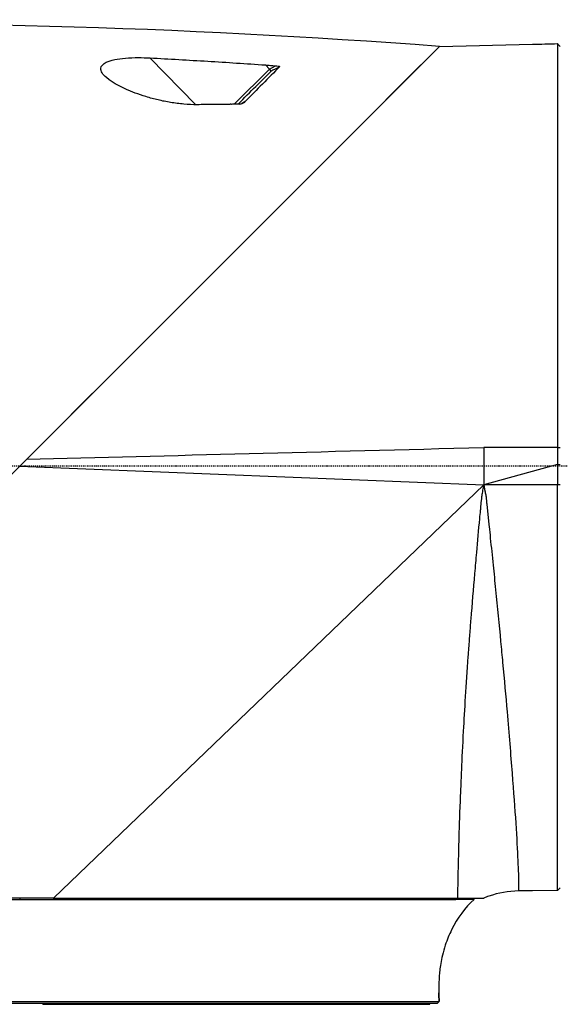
# Model space of a CAD drawing. Header units: millimetres. Extents: x 0 to 4378, y 0 to 2376.
# Tile 58 of 211: x 408 to 466, y 1627 to 1732. Entities that reach past the tile are written whole.
import ezdxf

# ---------------------------------------------------------------- set-up
doc = ezdxf.new("R2010")
doc.units = ezdxf.units.MM
doc.header["$LTSCALE"] = 0.2
doc.linetypes.add('CENTER2', pattern=[1.125, 0.75, -0.125, 0.125, -0.125])
doc.layers.add('02_Center Line', color=1, linetype='CENTER2')

# ---------------------------------------------------------------- blocks, each defined once
blk = doc.blocks.new('Blk$A09K1-2P24B')
for p, q in [((198.29, 1142.04), (208.25, 1142.28)), ((208.25, 1142.28), (208.25, 1142.27)), ((153.58, 1097.33), (198.29, 1142.04)), ((197.83, 1141.58), (198.29, 1142.04)), ((167.23, 1140.81), (172.15, 1135.79)), ((176.28, 1135.84), (180.05, 1139.61)), ((180.05, 1139.61), (179.61, 1140.05)), ((180.05, 1139.61), (180.69, 1139.96)), ((180.19, 1139.35), (180.19, 1139.35)), ((188.74, 1132.49), (196.3, 1140.05)), ((179.29, 1138.45), (179.29, 1138.45)), ((179.35, 1138.51), (179.35, 1138.51)), ((177, 1136.16), (177, 1136.16)), ((171.96, 1115.71), (179.97, 1123.72)), ((158.79, 1102.54), (163.41, 1107.16)), ((210.95, 1099), (203.05, 1099)), ((203.05, 1099), (203.05, 1095)), ((210.95, 1099), (211.25, 1098.99)), ((210.95, 1099), (210.95, 1097.18)), ((108.25, 1052), (153.58, 1097.33)), ((153.25, 1097), (203.05, 1095)), ((210.95, 1097.18), (203.05, 1095)), ((210.95, 1097.18), (211.25, 1097.17)), ((210.95, 1097.18), (210.95, 1095)), ((156.89, 1050.65), (203.05, 1095)), ((210.95, 1095), (203.05, 1095)), ((210.95, 1051.45), (210.95, 1095)), ((208.25, 1051.42), (206.77, 1051.41)), ((210.95, 1051.45), (208.25, 1051.42)), ((208.25, 1051.42), (208.25, 1051.42)), ((210.95, 1051.45), (211.25, 1051.75)), ((156.89, 1050.65), (108.25, 1050.65)), ((153.26, 1050.65), (153.26, 1050.45)), ((156.28, 1050.45), (155.75, 1050.45)), ((155.75, 1050.45), (155.75, 1050.45)), ((156.28, 1050.45), (156.28, 1050.45)), ((156.89, 1050.65), (156.89, 1050.45)), ((157.83, 1050.45), (157.83, 1050.45)), ((190.25, 1050.46), (190.25, 1050.45)), ((199.58, 1050.47), (199.48, 1050.65)), ((202, 1050.51), (201.95, 1050.65)), ((202, 1050.51), (202, 1050.51)), ((198.22, 1040.49), (198.22, 1040.49)), ((198.24, 1039.82), (198.24, 1039.82)), ((155.75, 1039.55), (155.75, 1039.55)), ((155.75, 1039.25), (155.75, 1039.35)), ((155.75, 1039.25), (156.28, 1039.25)), ((156.28, 1039.55), (156.28, 1039.55)), ((156.28, 1039.35), (156.28, 1039.25)), ((156.28, 1039.25), (197.25, 1039.25)), ((197.25, 1039.55), (197.25, 1039.55)), ((197.25, 1039.25), (197.25, 1039.35)), ((198.05, 1039.35), (198.24, 1039.55)), ((198.24, 1039.55), (198.24, 1039.55))]:
    blk.add_line(p, q)
for centre, major_axis, ratio, start_param, end_param in [((-51.84, -89.17), (-525.16, -1161.48), 0.791908, 3.421975, 3.502863), ((331.19, 852.14), (293.75, 149.17), 0.98493, 1.581566, 1.584745), ((308.76, 910.33), (-180.36, -198.87), 0.970332, 4.413531, 4.41519)]:
    blk.add_ellipse(centre, major_axis=major_axis, ratio=ratio, start_param=start_param, end_param=end_param)
for points in [[(208.25, 1142.27), (209.15, 1142.29), (210.05, 1142.32), (210.95, 1142.34)], [(176.68, 1135.85), (178.04, 1137.21), (179.21, 1138.37), (180.19, 1139.35)], [(180.05, 1139.61), (180.06, 1139.6), (180.06, 1139.59), (180.07, 1139.57)], [(153.99, 1097.74), (169.46, 1098.14), (185.81, 1098.56), (203.05, 1099)], [(211.25, 1095.01), (211.23, 1095.01), (211.05, 1095), (210.95, 1095)], [(202, 1050.51), (202, 1050.51), (202, 1050.51), (202, 1050.51)], [(203.05, 1050.65), (203.05, 1050.65), (203.05, 1050.65), (203.05, 1050.65)], [(198.24, 1039.82), (198.23, 1040.03), (198.23, 1040.26), (198.22, 1040.49)], [(198.22, 1040.49), (198.23, 1040.26), (198.23, 1040.03), (198.24, 1039.82)]]:
    blk.add_open_spline(points, degree=3)
for points, knots in [([(210.95, 1142.34), (210.95, 1142.29), (210.95, 1141.57), (210.95, 1139.77), (210.95, 1139.26), (210.95, 1138.05), (210.95, 1137.35), (210.95, 1134.38), (210.95, 1131.6), (210.95, 1128.33), (210.95, 1126.43), (210.95, 1124.38), (210.95, 1120.63), (210.95, 1118.99), (210.95, 1116.1), (210.95, 1114.9), (210.95, 1110.81), (210.95, 1108.1), (210.95, 1104.39), (210.95, 1103.19), (210.95, 1101.52), (210.95, 1100.98), (210.95, 1099.96), (210.95, 1099.47), (210.95, 1099)], [-15.19841, -15.19841, -15.19841, -15.19841, -13.118719, -13.118719, -12.426411, -12.426411, -11.694174, -11.694174, -9.592356, -9.592356, -9.592356, -8.374422, -8.374422, -7.490537, -7.490537, -6.876667, -6.876667, -5.455528, -5.455528, -4.720607, -4.720607, -4.353146, -4.353146, -3.986317, -3.986317, -3.986317, -3.986317]), ([(211.25, 1142.05), (211.2, 1142.09), (211.15, 1142.14), (211.05, 1142.24), (211, 1142.29), (210.95, 1142.34)], [0, 0, 0, 0, 0.02095627, 0.02095627, 0.04191254, 0.04191254, 0.04191254, 0.04191254]), ([(162.57, 1138.69), (162.15, 1139.05), (161.94, 1139.36), (161.96, 1139.69), (161.98, 1139.94), (162.2, 1140.17), (162.55, 1140.34), (162.67, 1140.4), (162.83, 1140.46), (162.95, 1140.5), (163.11, 1140.55), (163.27, 1140.59), (163.45, 1140.63), (164.14, 1140.77), (164.98, 1140.84), (166.01, 1140.84), (166.4, 1140.84), (166.8, 1140.83), (167.23, 1140.81)], [0, 0, 0, 0, 0.2499385, 0.2499385, 0.2499385, 0.4375, 0.4375, 0.4375, 0.4996422, 0.4996422, 0.4996422, 0.5790019, 0.5790019, 0.5790019, 0.8858797, 0.8858797, 0.8858797, 0.9995985, 0.9995985, 0.9995985, 0.9995985]), ([(167.23, 1140.81), (169.29, 1140.7), (171.36, 1140.58), (175.49, 1140.33), (177.55, 1140.2), (179.61, 1140.05)], [0, 0, 0, 0, 0.621264, 0.621264, 1.242137, 1.242137, 1.242137, 1.242137]), ([(181.12, 1139.84), (180.57, 1139.28), (179.96, 1138.67), (178.71, 1137.41), (178.1, 1136.79), (177.45, 1136.13)], [0.0002604, 0.0002604, 0.0002604, 0.0002604, 0.4821117, 0.4821117, 0.8987511, 0.8987511, 0.8987511, 0.8987511]), ([(179.61, 1140.05), (179.79, 1140.04), (179.97, 1140.02), (180.33, 1139.99), (180.51, 1139.98), (180.69, 1139.96)], [0.00185, 0.00185, 0.00185, 0.00185, 0.0563859, 0.0563859, 0.1107478, 0.1107478, 0.1107478, 0.1107478]), ([(180.07, 1139.57), (180.08, 1139.56), (180.09, 1139.55), (180.09, 1139.54), (180.1, 1139.53), (180.11, 1139.52), (180.12, 1139.51), (180.12, 1139.49), (180.13, 1139.48), (180.14, 1139.47), (180.14, 1139.46), (180.15, 1139.45), (180.16, 1139.45), (180.16, 1139.44), (180.17, 1139.43), (180.17, 1139.42), (180.18, 1139.41), (180.18, 1139.41), (180.18, 1139.4), (180.19, 1139.39), (180.19, 1139.39), (180.19, 1139.39), (180.2, 1139.38), (180.2, 1139.38), (180.2, 1139.38), (180.2, 1139.38), (180.2, 1139.37), (180.2, 1139.37), (180.2, 1139.37), (180.2, 1139.36), (180.19, 1139.35)], [0.0903345, 0.0903345, 0.0903345, 0.0903345, 0.1838694, 0.1838694, 0.1838694, 0.2797439, 0.2797439, 0.2797439, 0.3769593, 0.3769593, 0.3769593, 0.4744417, 0.4744417, 0.4744417, 0.571115, 0.571115, 0.571115, 0.6659727, 0.6659727, 0.6659727, 0.7581359, 0.7581359, 0.7581359, 0.8380151, 0.8380151, 0.8380151, 0.8622015, 0.8622015, 0.8622015, 1, 1, 1, 1]), ([(180.69, 1139.96), (180.77, 1139.96), (180.9, 1139.95), (181.02, 1139.93), (181.05, 1139.92), (181.09, 1139.91), (181.1, 1139.91), (181.12, 1139.89), (181.13, 1139.89), (181.14, 1139.88), (181.14, 1139.87), (181.14, 1139.86), (181.13, 1139.85), (181.13, 1139.85), (181.13, 1139.84), (181.12, 1139.84)], [0, 0, 0, 0, 0.02241414, 0.02241414, 0.0278357, 0.0278357, 0.03181289, 0.03181289, 0.03537186, 0.03537186, 0.03881777, 0.03881777, 0.04119997, 0.04119997, 0.04379944, 0.04379944, 0.04379944, 0.04379944]), ([(172.28, 1135.78), (171.82, 1135.78), (171.35, 1135.8), (170.88, 1135.85), (170.4, 1135.89), (169.9, 1135.95), (169.45, 1136.03), (168.99, 1136.1), (168.55, 1136.19), (168.1, 1136.3), (167.66, 1136.4), (167.27, 1136.51), (166.79, 1136.66), (166.38, 1136.78), (166.01, 1136.91), (165.65, 1137.04), (164.3, 1137.54), (163.28, 1138.1), (162.57, 1138.69)], [0, 0, 0, 0, 0.125, 0.125, 0.125, 0.25, 0.25, 0.25, 0.375, 0.375, 0.375, 0.499982, 0.499982, 0.499982, 0.604137, 0.604137, 0.604137, 1, 1, 1, 1]), ([(176.81, 1135.85), (176.94, 1135.87), (177.08, 1135.9), (177.2, 1135.94), (177.31, 1135.99), (177.41, 1136.05), (177.45, 1136.13)], [0, 0, 0, 0, 0.5, 0.5, 0.5, 0.9993562, 0.9993562, 0.9993562, 0.9993562]), ([(175.8, 1135.82), (175.22, 1135.83), (174.63, 1135.82), (173.45, 1135.81), (172.87, 1135.8), (172.28, 1135.78)], [0.0044986, 0.0044986, 0.0044986, 0.0044986, 0.1811879, 0.1811879, 0.3578364, 0.3578364, 0.3578364, 0.3578364]), ([(175.97, 1135.82), (175.95, 1135.84), (175.92, 1135.84), (175.86, 1135.84), (175.83, 1135.84), (175.8, 1135.82)], [0.00460526, 0.00460526, 0.00460526, 0.00460526, 0.01309323, 0.01309323, 0.02165005, 0.02165005, 0.02165005, 0.02165005]), ([(176.81, 1135.85), (176.67, 1135.84), (176.53, 1135.84), (176.25, 1135.84), (176.11, 1135.84), (175.97, 1135.82)], [0.00001563, 0.00001563, 0.00001563, 0.00001563, 0.04192656, 0.04192656, 0.08356158, 0.08356158, 0.08356158, 0.08356158]), ([(200.26, 1050.65), (200.26, 1050.69), (200.26, 1050.73), (200.26, 1050.77), (200.26, 1050.81), (200.26, 1050.87), (200.26, 1050.89), (200.27, 1051.25), (200.27, 1051.62), (200.28, 1051.99), (200.28, 1052.04), (200.28, 1052.08), (200.28, 1052.13), (200.28, 1052.3), (200.29, 1052.47), (200.29, 1052.66), (200.3, 1053.38), (200.32, 1054.22), (200.35, 1055.18), (200.35, 1055.5), (200.36, 1055.83), (200.37, 1056.17), (200.38, 1056.52), (200.39, 1056.88), (200.4, 1057.22), (200.44, 1058.47), (200.49, 1059.94), (200.56, 1061.7), (200.56, 1061.8), (200.57, 1061.91), (200.57, 1062.01), (200.61, 1062.96), (200.64, 1063.61), (200.67, 1064.41), (200.73, 1065.64), (200.79, 1067.02), (200.88, 1068.57), (201, 1070.85), (201.16, 1073.51), (201.38, 1076.57), (201.4, 1076.79), (201.41, 1077.01), (201.43, 1077.22), (201.48, 1077.91), (201.51, 1078.39), (201.55, 1078.94), (201.6, 1079.49), (201.64, 1080.05), (201.68, 1080.61), (201.81, 1082.16), (201.94, 1083.82), (202.09, 1085.47), (202.15, 1086.23), (202.22, 1086.99), (202.28, 1087.74), (202.39, 1088.91), (202.5, 1090.17), (202.61, 1091.36), (202.64, 1091.66), (202.67, 1091.96), (202.7, 1092.27), (202.71, 1092.42), (202.73, 1092.57), (202.74, 1092.72), (202.75, 1092.8), (202.76, 1092.94), (202.77, 1093.06), (202.81, 1093.4), (202.83, 1093.64), (202.85, 1093.77), (202.85, 1093.82), (202.85, 1093.84), (202.86, 1093.87), (202.86, 1093.89), (202.87, 1093.92), (202.88, 1093.98), (202.9, 1094.1), (202.95, 1094.39), (202.98, 1094.56), (203.01, 1094.73), (203.04, 1094.88), (203.05, 1095)], [0.0000023, 0.0000023, 0.0000023, 0.0000023, 0.0039063, 0.0039063, 0.0039063, 0.0078125, 0.0078125, 0.0078125, 0.0625, 0.0625, 0.0625, 0.0691677, 0.0691677, 0.0691677, 0.09375, 0.09375, 0.09375, 0.1875, 0.1875, 0.1875, 0.2179249, 0.2179249, 0.2179249, 0.25, 0.25, 0.25, 0.3680402, 0.3680402, 0.3680402, 0.375, 0.375, 0.375, 0.4375, 0.4375, 0.4375, 0.5342803, 0.5342803, 0.5342803, 0.677464, 0.677464, 0.677464, 0.6875, 0.6875, 0.6875, 0.71875, 0.71875, 0.71875, 0.75, 0.75, 0.75, 0.8353995, 0.8353995, 0.8353995, 0.875, 0.875, 0.875, 0.9375, 0.9375, 0.9375, 0.953125, 0.953125, 0.953125, 0.9609375, 0.9609375, 0.9609375, 0.9648438, 0.9648438, 0.9648438, 0.9765625, 0.9765625, 0.9765625, 0.9804688, 0.9804688, 0.9804688, 0.984375, 0.984375, 0.984375, 0.9921875, 0.9921875, 0.9921875, 1, 1, 1, 1]), ([(203.05, 1095), (203.07, 1094.82), (203.1, 1094.64), (203.13, 1094.46), (203.14, 1094.42), (203.15, 1094.39), (203.15, 1094.35), (203.18, 1094.21), (203.22, 1094.06), (203.25, 1093.91), (203.26, 1093.84), (203.27, 1093.77), (203.29, 1093.7), (203.29, 1093.68), (203.29, 1093.66), (203.29, 1093.64), (203.3, 1093.62), (203.3, 1093.6), (203.3, 1093.57), (203.3, 1093.55), (203.31, 1093.53), (203.31, 1093.51), (203.31, 1093.46), (203.32, 1093.42), (203.32, 1093.37), (203.32, 1093.35), (203.33, 1093.32), (203.33, 1093.3), (203.34, 1093.14), (203.36, 1092.99), (203.37, 1092.83), (203.4, 1092.59), (203.43, 1092.35), (203.45, 1092.11), (203.5, 1091.63), (203.55, 1091.15), (203.6, 1090.67), (203.61, 1090.62), (203.61, 1090.58), (203.62, 1090.53), (203.66, 1090.11), (203.7, 1089.69), (203.74, 1089.28), (203.84, 1088.31), (203.94, 1087.35), (204.04, 1086.39), (204.13, 1085.5), (204.22, 1084.62), (204.31, 1083.74), (204.5, 1081.84), (204.68, 1079.98), (204.85, 1078.17), (204.92, 1077.41), (204.99, 1076.66), (205.06, 1075.93), (205.23, 1074.09), (205.39, 1072.32), (205.54, 1070.63), (205.74, 1068.27), (205.92, 1066.06), (206.08, 1064.06), (206.23, 1062.05), (206.36, 1060.25), (206.47, 1058.68), (206.57, 1057.11), (206.65, 1055.77), (206.69, 1054.69), (206.74, 1053.61), (206.77, 1052.78), (206.77, 1052.23), (206.78, 1051.68), (206.77, 1051.41), (206.77, 1051.41)], [0, 0, 0, 0, 0.0039642, 0.0039642, 0.0039642, 0.0047126, 0.0047126, 0.0047126, 0.0079534, 0.0079534, 0.0079534, 0.0094784, 0.0094784, 0.0094784, 0.0099349, 0.0099349, 0.0099349, 0.0104275, 0.0104275, 0.0104275, 0.0109196, 0.0109196, 0.0109196, 0.0119025, 0.0119025, 0.0119025, 0.0124131, 0.0124131, 0.0124131, 0.0158295, 0.0158295, 0.0158295, 0.0210666, 0.0210666, 0.0210666, 0.0315443, 0.0315443, 0.0315443, 0.0325262, 0.0325262, 0.0325262, 0.0417174, 0.0417174, 0.0417174, 0.0629547, 0.0629547, 0.0629547, 0.0827744, 0.0827744, 0.0827744, 0.1257444, 0.1257444, 0.1257444, 0.1436879, 0.1436879, 0.1436879, 0.1882693, 0.1882693, 0.1882693, 0.2505898, 0.2505898, 0.2505898, 0.3128342, 0.3128342, 0.3128342, 0.3749705, 0.3749705, 0.3749705, 0.4370433, 0.4370433, 0.4370433, 0.4992502, 0.4992502, 0.4992502, 0.4992502]), ([(206.77, 1051.41), (205.69, 1051.4), (204.6, 1051.21), (203.4, 1050.79), (203.22, 1050.72), (203.05, 1050.65)], [0, 0, 0, 0, 0.3240881, 0.3240881, 0.3810236, 0.3810236, 0.3810236, 0.3810236]), ([(153.26, 1050.45), (152.01, 1050.45), (150.55, 1050.45), (148.89, 1050.45), (147.58, 1050.45), (146.14, 1050.45), (144.58, 1050.45), (143.19, 1050.45), (141.72, 1050.45), (140.16, 1050.45), (138.9, 1050.45), (137.58, 1050.45), (136.22, 1050.45), (134.63, 1050.45), (132.99, 1050.45), (131.33, 1050.45), (128.24, 1050.45), (125.06, 1050.45), (122.06, 1050.45), (121.96, 1050.45), (121.87, 1050.45), (121.78, 1050.45), (118.93, 1050.45), (116.94, 1050.45), (115.44, 1050.45), (113.89, 1050.45), (112.89, 1050.45), (112.22, 1050.45), (112.19, 1050.45), (112.17, 1050.45), (112.13, 1050.45), (112.11, 1050.45), (112.09, 1050.45), (112.07, 1050.45), (111.99, 1050.45), (111.92, 1050.45), (111.85, 1050.45), (111.02, 1050.45), (110.41, 1050.45), (109.96, 1050.45), (109.74, 1050.45), (109.56, 1050.45), (109.39, 1050.45), (109.18, 1050.45), (109.02, 1050.45), (108.91, 1050.45), (108.81, 1050.45), (108.76, 1050.45), (108.74, 1050.45)], [0, 0, 0, 0, 0.1001806, 0.1001806, 0.1001806, 0.179569, 0.179569, 0.179569, 0.25, 0.25, 0.25, 0.307537, 0.307537, 0.307537, 0.375, 0.375, 0.375, 0.5, 0.5, 0.5, 0.5038983, 0.5038983, 0.5038983, 0.625, 0.625, 0.625, 0.75, 0.75, 0.75, 0.7554336, 0.7554336, 0.7554336, 0.7578125, 0.7578125, 0.7578125, 0.765625, 0.765625, 0.765625, 0.8552614, 0.8552614, 0.8552614, 0.898375, 0.898375, 0.898375, 0.9520621, 0.9520621, 0.9520621, 1, 1, 1, 1]), ([(156.89, 1050.45), (156.38, 1050.45), (155.85, 1050.45), (155.29, 1050.45), (154.64, 1050.45), (153.96, 1050.45), (153.26, 1050.45)], [0, 0, 0, 0, 0.4596814, 0.4596814, 0.4596814, 1, 1, 1, 1]), ([(156.89, 1050.65), (162.66, 1050.65), (168.38, 1050.65), (177.34, 1050.65), (180.75, 1050.65), (187.77, 1050.65), (191.18, 1050.65), (196.72, 1050.65), (198.84, 1050.65), (200.26, 1050.65)], [0, 0, 0, 0, 1.729418, 1.729418, 2.897852, 2.897852, 4.354194, 4.354194, 5.791737, 5.791737, 5.791737, 5.791737]), ([(199.58, 1050.47), (199.3, 1050.47), (198.96, 1050.47), (198.54, 1050.47), (198.33, 1050.47), (198.1, 1050.47), (197.85, 1050.46), (197.83, 1050.46), (197.82, 1050.46), (197.81, 1050.46), (197.69, 1050.46), (197.57, 1050.46), (197.45, 1050.46), (197.38, 1050.46), (197.31, 1050.46), (197.23, 1050.46), (197.2, 1050.46), (197.16, 1050.46), (197.12, 1050.46), (197.08, 1050.46), (197.03, 1050.46), (197.01, 1050.46), (196.8, 1050.46), (196.56, 1050.46), (196.29, 1050.46), (196.15, 1050.46), (196, 1050.46), (195.84, 1050.46), (195.76, 1050.46), (195.68, 1050.46), (195.59, 1050.46), (195.51, 1050.46), (195.44, 1050.46), (195.33, 1050.46), (194.49, 1050.46), (193.84, 1050.46), (193.46, 1050.46), (193.44, 1050.46), (193.43, 1050.46), (193.41, 1050.46), (192.66, 1050.46), (191.34, 1050.45), (189.15, 1050.45), (188.88, 1050.45), (188.59, 1050.45), (188.29, 1050.45), (188.26, 1050.45), (188.22, 1050.45), (188.19, 1050.45), (188.17, 1050.45), (188.16, 1050.45), (188.15, 1050.45), (188.15, 1050.45), (188.14, 1050.45), (188.12, 1050.45), (188.1, 1050.45), (188.07, 1050.45), (188.04, 1050.45), (187.95, 1050.45), (187.84, 1050.45), (187.69, 1050.45), (187.57, 1050.45), (187.43, 1050.45), (187.26, 1050.45), (186.89, 1050.45), (186.4, 1050.45), (185.78, 1050.45), (185.48, 1050.45), (185.14, 1050.45), (184.76, 1050.45), (184.57, 1050.45), (184.38, 1050.45), (184.17, 1050.45), (184.07, 1050.45), (183.97, 1050.45), (183.86, 1050.45), (183.81, 1050.45), (183.75, 1050.45), (183.7, 1050.45), (183.64, 1050.45), (183.56, 1050.45), (183.53, 1050.45), (182.02, 1050.45), (180.24, 1050.45), (178.15, 1050.45), (177.11, 1050.45), (175.99, 1050.45), (174.79, 1050.45), (174.19, 1050.45), (173.57, 1050.45), (172.92, 1050.45), (172.9, 1050.45), (172.88, 1050.45), (172.85, 1050.45), (172.55, 1050.45), (172.25, 1050.45), (171.95, 1050.45), (171.78, 1050.45), (171.62, 1050.45), (171.45, 1050.45), (171.28, 1050.45), (171.16, 1050.45), (170.94, 1050.45), (168.46, 1050.45), (166.21, 1050.45), (164.27, 1050.45), (163.53, 1050.45), (162.83, 1050.45), (162.18, 1050.45), (161.32, 1050.45), (160.53, 1050.45), (159.82, 1050.45), (158.6, 1050.45), (157.62, 1050.45), (156.89, 1050.45)], [0, 0, 0, 0, 0.0625, 0.0625, 0.0625, 0.09375, 0.09375, 0.09375, 0.0954442, 0.0954442, 0.0954442, 0.109375, 0.109375, 0.109375, 0.1171875, 0.1171875, 0.1171875, 0.1210937, 0.1210937, 0.1210937, 0.125, 0.125, 0.125, 0.15625, 0.15625, 0.15625, 0.171875, 0.171875, 0.171875, 0.1796875, 0.1796875, 0.1796875, 0.1875, 0.1875, 0.1875, 0.2471323, 0.2471323, 0.2471323, 0.25, 0.25, 0.25, 0.375, 0.375, 0.375, 0.390625, 0.390625, 0.390625, 0.3925781, 0.3925781, 0.3925781, 0.3945312, 0.3945312, 0.3945312, 0.3984375, 0.3984375, 0.3984375, 0.40625, 0.40625, 0.40625, 0.4235673, 0.4235673, 0.4235673, 0.4375, 0.4375, 0.4375, 0.46875, 0.46875, 0.46875, 0.484375, 0.484375, 0.484375, 0.4921875, 0.4921875, 0.4921875, 0.4960937, 0.4960937, 0.4960937, 0.4980469, 0.4980469, 0.4980469, 0.5, 0.5, 0.5, 0.625, 0.625, 0.625, 0.6875, 0.6875, 0.6875, 0.71875, 0.71875, 0.71875, 0.7199508, 0.7199508, 0.7199508, 0.734375, 0.734375, 0.734375, 0.7421875, 0.7421875, 0.7421875, 0.75, 0.75, 0.75, 0.8405702, 0.8405702, 0.8405702, 0.875, 0.875, 0.875, 0.9207313, 0.9207313, 0.9207313, 0.9999996, 0.9999996, 0.9999996, 0.9999996]), ([(202, 1050.51), (201.05, 1049.62), (200.22, 1048.52), (199.33, 1046.72), (199.1, 1046.17), (198.8, 1045.24), (198.69, 1044.87), (198.54, 1044.21), (198.48, 1043.91), (198.34, 1043.11), (198.29, 1042.63), (198.23, 1041.8), (198.22, 1041.42), (198.22, 1040.86), (198.22, 1040.68), (198.22, 1040.49)], [0, 0, 0, 0, 0.447976, 0.447976, 0.628688, 0.628688, 0.742201, 0.742201, 0.834109, 0.834109, 0.994596, 0.994596, 1.142775, 1.142775, 1.217158, 1.217158, 1.217158, 1.217158]), ([(202, 1050.51), (202, 1050.52), (201.98, 1050.51), (201.93, 1050.51), (201.87, 1050.5), (201.79, 1050.5), (201.68, 1050.5), (201.56, 1050.5), (201.41, 1050.49), (201.25, 1050.49), (201.02, 1050.49), (200.75, 1050.48), (200.46, 1050.48), (200.18, 1050.48), (199.89, 1050.48), (199.58, 1050.47)], [0.0000001, 0.0000001, 0.0000001, 0.0000001, 0.14542, 0.14542, 0.14542, 0.3080271, 0.3080271, 0.3080271, 0.4889993, 0.4889993, 0.4889993, 0.7445999, 0.7445999, 0.7445999, 1, 1, 1, 1]), ([(200.26, 1050.65), (200.94, 1050.65), (201.59, 1050.65), (202.55, 1050.65), (202.86, 1050.65), (203.01, 1050.65), (203.02, 1050.65), (203.03, 1050.65), (203.04, 1050.65), (203.04, 1050.65), (203.04, 1050.65), (203.04, 1050.65)], [0.000164, 0.000164, 0.000164, 0.000164, 0.694088, 0.694088, 1.351682, 1.351682, 1.457594, 1.457594, 1.494596, 1.494596, 1.526299, 1.526299, 1.526299, 1.526299]), ([(198.24, 1039.55), (198.24, 1039.6), (198.24, 1039.64), (198.24, 1039.73), (198.24, 1039.77), (198.24, 1039.82)], [0.00000304, 0.00000304, 0.00000304, 0.00000304, 0.0135217, 0.0135217, 0.02664515, 0.02664515, 0.02664515, 0.02664515]), ([(198.24, 1039.82), (198.24, 1039.77), (198.24, 1039.72), (198.24, 1039.65), (198.24, 1039.61), (198.24, 1039.57)], [0.00000001, 0.00000001, 0.00000001, 0.00000001, 0.0139777, 0.0139777, 0.02600394, 0.02600394, 0.02600394, 0.02600394]), ([(108.27, 1039.55), (108.28, 1039.55), (108.33, 1039.55), (108.41, 1039.55), (108.51, 1039.55), (108.65, 1039.55), (108.83, 1039.55), (109.04, 1039.55), (109.3, 1039.55), (109.62, 1039.55), (109.98, 1039.55), (110.4, 1039.55), (110.88, 1039.55), (111.14, 1039.55), (111.41, 1039.55), (111.71, 1039.55), (112.02, 1039.55), (112.36, 1039.55), (112.72, 1039.55), (113.52, 1039.55), (114.42, 1039.55), (115.42, 1039.55), (117.15, 1039.55), (119.18, 1039.55), (121.45, 1039.55), (122.64, 1039.55), (123.9, 1039.55), (125.21, 1039.55), (128.51, 1039.55), (132.18, 1039.55), (136.08, 1039.55), (136.85, 1039.55), (137.62, 1039.55), (138.4, 1039.55), (140.41, 1039.55), (142.46, 1039.55), (144.55, 1039.55), (146, 1039.55), (147.46, 1039.55), (148.93, 1039.55), (150.37, 1039.55), (151.81, 1039.55), (153.26, 1039.55), (153.29, 1039.55), (153.32, 1039.55), (153.34, 1039.55), (154.82, 1039.55), (156.29, 1039.55), (157.75, 1039.55), (159.22, 1039.55), (160.67, 1039.55), (162.11, 1039.55), (162.5, 1039.55), (162.89, 1039.55), (163.27, 1039.55), (165.75, 1039.55), (168.18, 1039.55), (170.53, 1039.55), (171.29, 1039.55), (172.05, 1039.55), (172.79, 1039.55), (177.33, 1039.55), (181.52, 1039.55), (185.09, 1039.55), (185.09, 1039.55), (185.1, 1039.55), (185.1, 1039.55), (187.18, 1039.55), (189.05, 1039.55), (190.68, 1039.55), (191.05, 1039.55), (191.41, 1039.55), (191.75, 1039.55), (192.93, 1039.55), (193.97, 1039.55), (194.84, 1039.55), (194.84, 1039.55), (194.85, 1039.55), (194.86, 1039.55), (195.55, 1039.55), (196.15, 1039.55), (196.63, 1039.55), (196.93, 1039.55), (197.18, 1039.55), (197.4, 1039.55), (197.55, 1039.55), (197.68, 1039.55), (197.79, 1039.55), (198.07, 1039.55), (198.22, 1039.55), (198.24, 1039.55)], [0, 0, 0, 0, 0.0222097, 0.0222097, 0.0222097, 0.047383, 0.047383, 0.047383, 0.0755044, 0.0755044, 0.0755044, 0.1065731, 0.1065731, 0.1065731, 0.1228747, 0.1228747, 0.1228747, 0.1405977, 0.1405977, 0.1405977, 0.1800307, 0.1800307, 0.1800307, 0.2485817, 0.2485817, 0.2485817, 0.2843304, 0.2843304, 0.2843304, 0.3743744, 0.3743744, 0.3743744, 0.3920041, 0.3920041, 0.3920041, 0.4373315, 0.4373315, 0.4373315, 0.4687938, 0.4687938, 0.4687938, 0.4996467, 0.4996467, 0.4996467, 0.5002538, 0.5002538, 0.5002538, 0.5317083, 0.5317083, 0.5317083, 0.5631473, 0.5631473, 0.5631473, 0.5716199, 0.5716199, 0.5716199, 0.6259675, 0.6259675, 0.6259675, 0.6436107, 0.6436107, 0.6436107, 0.7512246, 0.7512246, 0.7512246, 0.7513449, 0.7513449, 0.7513449, 0.8140244, 0.8140244, 0.8140244, 0.8283144, 0.8283144, 0.8283144, 0.8770469, 0.8770469, 0.8770469, 0.8774156, 0.8774156, 0.8774156, 0.9165556, 0.9165556, 0.9165556, 0.9403621, 0.9403621, 0.9403621, 0.9573512, 0.9573512, 0.9573512, 1, 1, 1, 1]), ([(198.05, 1039.35), (198.01, 1039.35), (197.68, 1039.35), (196.4, 1039.35), (195.46, 1039.35), (191.92, 1039.35), (188.58, 1039.35), (180.31, 1039.35), (175.42, 1039.35), (164.77, 1039.35), (159.02, 1039.35), (147.52, 1039.35), (141.76, 1039.35), (131.11, 1039.35), (126.21, 1039.35), (117.93, 1039.35), (114.59, 1039.35), (111.04, 1039.35), (110.11, 1039.35), (108.84, 1039.35), (108.49, 1039.35), (108.45, 1039.35)], [0.000003, 0.000003, 0.000003, 0.000003, 0.901233, 0.901233, 1.79585, 1.79585, 3.498076, 3.498076, 5.19061, 5.19061, 6.885815, 6.885815, 8.578841, 8.578841, 10.26989, 10.26989, 11.971729, 11.971729, 12.868407, 12.868407, 13.766593, 13.766593, 13.766593, 13.766593])]:
    blk.add_open_spline(points, degree=3, knots=knots)
at = {"layer": '02_Center Line'}
blk.add_line((278.55, 1097), (83.77, 1097), dxfattribs=at)

msp = doc.modelspace()

# ---------------------------------------------------------------- block references
msp.add_blockref('Blk$A09K1-2P24B', (255.217, 587.414))

doc.saveas('drawing.dxf')
